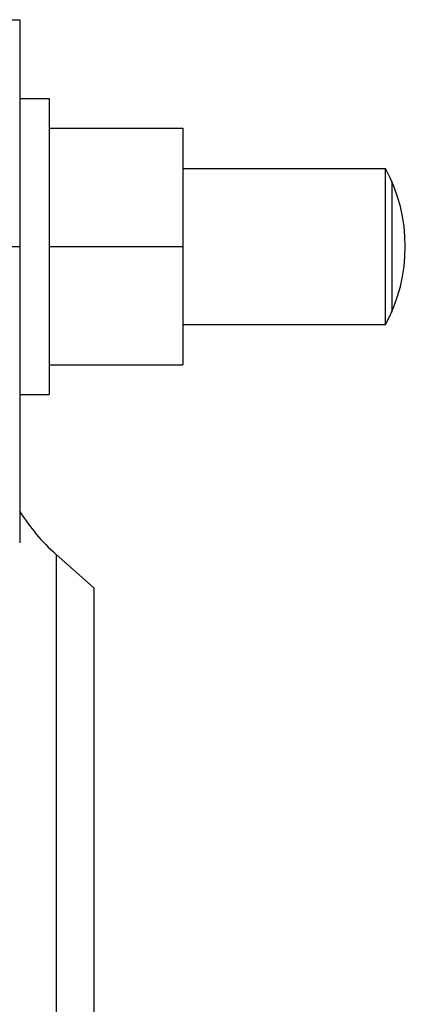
# Model space of a CAD drawing. Header units: millimetres. Extents: x -47 to 473, y 5 to 278.
# Tile 13 of 13: x 433 to 473, y 161 to 261. Entities that reach past the tile are written whole.
import ezdxf

# ---------------------------------------------------------------- set-up
doc = ezdxf.new("R2010")
doc.units = ezdxf.units.MM
doc.header["$MEASUREMENT"] = 0

msp = doc.modelspace()

# ---------------------------------------------------------------- linework, layer by layer
at = {"color": 7, "linetype": 'Continuous', "lineweight": 30}
for p, q in [((430.447, 260.729), (433.447, 260.729)), ((433.447, 260.729), (433.447, 207.688)), ((433.447, 252.729), (436.447, 252.729)), ((436.447, 252.729), (436.447, 222.729)), ((436.447, 249.729), (449.997, 249.729)), ((449.997, 249.729), (449.997, 225.729)), ((449.997, 245.64), (470.533, 245.64)), ((470.533, 229.818), (470.533, 245.64)), ((471.153, 244.364), (471.153, 231.095)), ((436.447, 237.729), (449.997, 237.729)), ((449.997, 229.818), (470.533, 229.818)), ((436.447, 225.729), (449.997, 225.729)), ((433.447, 222.729), (436.447, 222.729)), ((437.131, 206.524), (440.947, 203.119)), ((440.947, 203.119), (440.947, 83.979))]:
    msp.add_line(p, q, dxfattribs=at)
at = {"color": 254, "linetype": 'Continuous', "lineweight": 30}
for p, q in [((430.447, 237.729), (433.447, 237.729)), ((437.131, 206.524), (437.131, 83.979))]:
    msp.add_line(p, q, dxfattribs=at)
at = {"color": 7, "linetype": 'Continuous', "lineweight": 30}
for centre, radius, start, end in [((455.887, 237.729), 16.646, 331.62438, 28.37562), ((450.447, 221.447), 20, 211.78833, 228.25489)]:
    msp.add_arc(centre, radius, start, end, dxfattribs=at)

doc.saveas('drawing.dxf')
